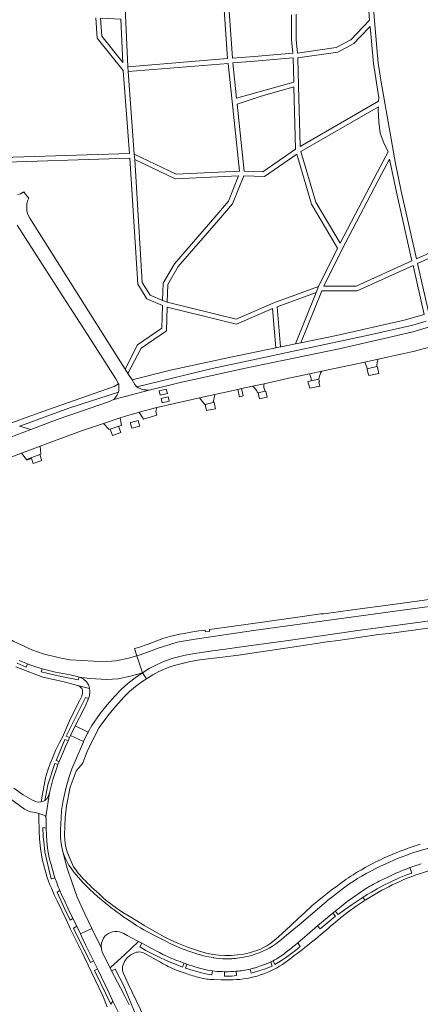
# Model space of a CAD drawing. Extents: x 148869 to 161638, y 453607 to 469810.
# Tile 130 of 256: x 153240 to 153410, y 461830 to 462248. Entities that reach past the tile are written whole.
import ezdxf

# ---------------------------------------------------------------- set-up
doc = ezdxf.new("R2010")
doc.units = 0
for name, color, linetype, lineweight in [('B-RO-VH-VERHARDING_ASFALT-GV', 251, 'CONTINUOUS', 18), ('B-RO-VH-VERHARDING_FUNDERING_ZAND-GV', 251, 'CONTINUOUS', 18), ('B-RO-VH-VERHARDING_STRAATBAKSTEEN-GV', 251, 'CONTINUOUS', 18)]:
    doc.layers.add(name, color=color, linetype=linetype, lineweight=lineweight)

msp = doc.modelspace()

# ---------------------------------------------------------------- linework, layer by layer
at = {"layer": 'B-RO-VH-VERHARDING_ASFALT-GV', "flags": 128}
for points in [[(153238.85, 462161.03), (153249.51, 462144.49), (153259.63, 462128.65), (153268.81, 462114.57), (153280.82, 462095.73), (153281.99, 462093.65), (153282, 462093.62), (153282.03, 462093.56), (153282.14, 462092.21), (153282.04, 462090.85), (153281.9, 462090.2), (153281.27, 462088.72), (153279.98, 462087.07), (153295, 462091.02), (153293.55, 462091.07), (153292.67, 462091.15), (153291.94, 462091.32), (153291.12, 462091.63), (153290.32, 462092.04), (153289.77, 462092.44), (153288.94, 462093.35), (153287.68, 462095.31), (153285.95, 462098.02), (153284.71, 462099.97), (153279.04, 462108.83), (153244.16, 462163.99), (153243.18, 462165.86), (153242.88, 462167.23), (153242.88, 462168.72), (153242.99, 462170.23), (153243.39, 462171.65), (153243.73, 462172.5), (153242.23, 462174.43), (153241.65, 462175.17), (153240.19, 462174.44), (153239.17, 462174.14)], [(153445.23, 462121.67), (153453, 462125.58), (153460.96, 462129.59), (153483.83, 462141.02), (153480.39, 462148.3), (153477.51, 462146.83), (153473.24, 462144.84), (153459.6, 462137.88), (153453.26, 462134.65), (153433.27, 462124.38), (153421.31, 462119.97), (153407.17, 462115.7), (153398.6, 462113.71), (153375.77, 462108.59), (153352.34, 462103.72), (153336, 462100.33), (153307.62, 462094.09), (153295, 462091.02), (153279.98, 462087.07), (153277.73, 462086.01), (153269.86, 462083.36), (153256.21, 462078.67), (153244.68, 462074.29), (153235.66, 462070.94)], [(153411.96, 462123.19), (153403.39, 462120.75), (153374.67, 462114.27), (153359.51, 462111.13), (153357.16, 462110.65), (153351.09, 462109.39), (153350.84, 462109.34), (153348.87, 462108.93), (153329.06, 462104.84), (153304, 462099.42), (153287.68, 462095.31), (153288.94, 462093.35), (153289.77, 462092.44), (153321.77, 462100.21), (153337.25, 462103.46), (153351.72, 462106.55), (153388.27, 462114.36), (153407.14, 462118.64), (153412.82, 462120.3)], [(153407.28, 462107.45), (153416.83, 462109.99)], [(153231.03, 462060.68), (153240.67, 462064.27), (153248.62, 462067.22), (153265.71, 462073.55), (153275.53, 462076.88), (153282.62, 462079.21), (153286.31, 462080.33), (153289.45, 462081.24), (153290.79, 462081.6), (153298.18, 462083.59), (153305.72, 462085.36), (153316.37, 462087.69), (153322.9, 462089.12), (153332.74, 462091.28), (153334.28, 462091.62), (153338.92, 462092.64), (153343.93, 462093.73), (153353.11, 462095.74), (153363.15, 462097.9), (153368.35, 462099.02), (153386.63, 462102.9), (153392.38, 462104.13), (153396.84, 462105.09)], [(153392.38, 462104.13), (153386.63, 462102.9)], [(153387.65, 462100.03), (153391.82, 462101.01)], [(153368.35, 462099.02), (153363.15, 462097.9)], [(153235.66, 462070.94), (153244.68, 462074.29), (153239.88, 462075.67), (153243.46, 462077.01), (153251.39, 462079.96), (153261.28, 462083.46), (153281.9, 462090.2), (153282.04, 462090.85), (153282.14, 462092.21), (153282.03, 462093.56), (153282, 462093.62), (153280.06, 462092.56), (153252.22, 462082.79), (153242.62, 462079.35), (153229.02, 462074.47)], [(153343.93, 462093.73), (153338.92, 462092.64)], [(153363.85, 462094.9), (153367.18, 462095.61)], [(153341.02, 462089.81), (153341.27, 462089.87), (153344.38, 462090.53)], [(153465.74, 462009.2), (153460.97, 462008.57), (153456.72, 462008.02), (153452.57, 462007.44), (153445.11, 462006.51), (153442.06, 462006.11), (153417.06, 462002.49), (153398.63, 462000), (153381.49, 461997.67)], [(153381.49, 461997.67), (153369.32, 461996.02), (153367.92, 461995.94), (153355.29, 461994.08), (153337.14, 461991.56), (153331, 461990.77), (153320.57, 461989.36), (153320.66, 461988.54), (153318.88, 461988.3), (153318.73, 461989.1), (153316.1, 461988.77), (153312.7, 461988.26), (153309.81, 461987.63), (153307.93, 461987.37), (153303.82, 461986.4), (153300.82, 461985.48), (153294.6, 461983.03), (153290.44, 461981.74), (153288.7, 461981.25), (153289.68, 461978.16), (153291.21, 461978.62), (153295.54, 461980.17), (153297.98, 461981.13), (153306.89, 461983.93), (153314.57, 461985.29), (153339.3, 461988.9), (153381.88, 461994.72), (153420.49, 462000)], [(153420.49, 462000), (153381.88, 461994.72), (153339.3, 461988.9), (153314.57, 461985.29), (153306.89, 461983.93), (153297.98, 461981.13), (153295.54, 461980.17), (153291.21, 461978.62), (153289.68, 461978.16), (153292.19, 461970.95), (153295, 461972.73), (153298.04, 461974.38), (153301.55, 461975.92), (153305.14, 461977.19), (153310.23, 461978.36), (153315.28, 461979.31), (153321.96, 461980.26), (153327.38, 461980.92), (153333.19, 461981.87), (153353.07, 461984.56), (153368.13, 461986.7), (153382.67, 461988.7)], [(153382.67, 461988.7), (153411.28, 461992.64), (153439.82, 461996.51), (153448.82, 461997.75), (153453.72, 461998.46), (153462.62, 461999.65), (153466.1, 462000.09), (153467.36, 462000.23), (153468.7, 462000.35)], [(153411.28, 461992.64), (153382.67, 461988.7), (153368.13, 461986.7), (153353.07, 461984.56), (153333.19, 461981.87), (153327.38, 461980.92), (153321.96, 461980.26), (153315.28, 461979.31), (153310.23, 461978.36), (153305.14, 461977.19), (153301.55, 461975.92), (153298.04, 461974.38), (153295, 461972.73), (153292.19, 461970.95), (153293.89, 461968.42), (153294.32, 461968.72), (153296.56, 461970.02), (153299.13, 461971.5), (153303.7, 461973.53), (153306.23, 461974.23), (153311.89, 461975.55), (153316.39, 461976.4), (153326.18, 461977.53), (153332.99, 461978.49), (153355.79, 461981.84), (153355.82, 461981.85), (153370.65, 461984.03), (153375.35, 461984.64), (153383.06, 461985.77), (153392.57, 461987.16), (153396.99, 461987.69), (153421.84, 461991.01)], [(153239.74, 461976.09), (153243.22, 461974.73), (153244.97, 461974.04), (153245.57, 461973.85), (153249.51, 461972.6), (153255.08, 461971.24), (153261.38, 461970.07), (153264.29, 461969.43), (153265.14, 461969.14), (153269.79, 461968.55), (153276.97, 461968.03), (153281.83, 461968.36), (153286.98, 461969.45), (153292.19, 461970.95), (153289.68, 461978.16), (153286.19, 461977.14), (153280.98, 461976.06), (153277.03, 461975.75), (153271.33, 461975.81), (153261.41, 461976.5), (153256.87, 461977.29), (153249.89, 461978.99), (153245.1, 461980.64)], [(153238.27, 461973.5), (153249.81, 461969.05), (153258.79, 461967.12), (153264.51, 461965.59), (153269.62, 461964.22), (153269.43, 461965.08), (153269.19, 461965.88), (153268.82, 461966.57), (153268.27, 461967.15), (153266.9, 461968.35), (153265.64, 461968.97), (153265.14, 461969.14), (153264.77, 461967.93), (153255.53, 461969.77), (153248.98, 461971.34), (153249.51, 461972.6), (153245.57, 461973.85), (153244.97, 461974.04), (153243.22, 461974.73), (153242.68, 461973.36), (153238.78, 461975.08)], [(153263.88, 461887.14), (153262.86, 461888.58), (153260.26, 461894.46), (153259.69, 461896.35), (153259.29, 461898.39), (153258.95, 461901.92), (153259.06, 461905.7), (153259.26, 461909.49), (153259.77, 461914.38), (153261.31, 461922.32), (153264, 461929.17), (153264.72, 461930.23), (153266.16, 461931.89), (153266.78, 461932.71), (153268.66, 461937.47), (153271.29, 461943.07), (153273.71, 461947.77), (153277.86, 461953.19), (153280.73, 461956.72), (153281.89, 461958.03), (153284.26, 461960.56), (153286.64, 461962.93), (153289.22, 461965.12), (153291.88, 461967.07), (153293.89, 461968.42), (153292.19, 461970.95), (153289.03, 461968.81), (153285.93, 461966.34), (153283.09, 461963.82), (153280.32, 461960.97), (153277.11, 461957.29), (153274.19, 461953.58), (153270.65, 461948.51), (153269.05, 461945.73), (153268.8, 461945.29), (153267.06, 461941.69), (153267.02, 461941.61), (153263.44, 461933.38), (153262.14, 461930.1), (153260.76, 461926.32), (153259.62, 461922.3), (153258.41, 461916.63), (153257.73, 461912.43), (153257.52, 461909.3), (153257.28, 461904.26), (153257.28, 461900.76), (153257.67, 461897.62), (153258.25, 461894.92), (153259.13, 461892.58), (153260.77, 461889.28), (153261.74, 461887.96), (153262.4, 461887.06), (153262.72, 461886.64), (153263.09, 461886.17), (153264.86, 461884.04), (153265.7, 461883.07), (153267.39, 461881.23), (153269.33, 461879.33), (153271.75, 461877.09), (153274.05, 461875.07)], [(153256.99, 461878.44), (153257.73, 461876.7), (153259.19, 461873.55), (153260.56, 461870.67), (153262.56, 461866.53), (153264.15, 461863.25), (153265.74, 461859.99), (153270.62, 461862.38), (153267.67, 461868.54), (153264.41, 461875.67), (153262.17, 461881.76), (153260.08, 461887.95), (153258.25, 461894.92), (153257.67, 461897.62), (153257.28, 461900.76), (153257.28, 461904.26), (153257.52, 461909.3), (153257.73, 461912.43), (153258.41, 461916.63), (153259.62, 461922.3), (153260.76, 461926.32), (153262.14, 461930.1), (153263.44, 461933.38), (153267.02, 461941.61), (153267.06, 461941.69), (153261.57, 461944.32), (153261.13, 461943.4), (153260.54, 461942.09), (153259.45, 461939.66), (153259.1, 461938.88), (153258.23, 461936.8), (153256.71, 461933.19), (153256.2, 461931.92)], [(153256.2, 461931.92), (153255.99, 461931.42), (153254.03, 461925.63), (153252.61, 461919.97), (153251.07, 461909.8), (153251.16, 461908.72), (153251.24, 461904.98), (153251.42, 461899.22), (153251.92, 461895.47), (153252.5, 461892.37), (153253.38, 461888.9), (153254.29, 461885.83), (153254.78, 461884.27), (153254.92, 461883.89)], [(153222.17, 461927.43), (153241.94, 461913.04)], [(153245.61, 461911.68), (153246.59, 461911.59), (153248, 461911.16), (153250.13, 461910.49), (153250.71, 461910.17), (153251.07, 461909.8), (153252.61, 461919.97), (153252.08, 461918.42), (153251.45, 461917.42), (153250.75, 461916.8), (153250.55, 461916.7), (153250, 461916.4), (153249.05, 461916.1), (153248.1, 461915.95), (153247.05, 461916.14), (153245.29, 461916.83), (153241.39, 461919.09), (153237.45, 461922)], [(153254.92, 461883.89), (153253.37, 461883.39), (153253.33, 461883.5), (153252.73, 461885.71), (153250.65, 461894.95), (153250.25, 461897.9), (153249.91, 461901.37), (153249.8, 461905.29), (153251.24, 461904.98), (153251.16, 461908.72), (153251.07, 461909.8), (153250.71, 461910.17), (153250.13, 461910.49), (153248, 461911.16), (153248.03, 461909.58), (153248.03, 461909.58), (153248.17, 461903.7), (153248.32, 461900.35), (153248.81, 461896.33), (153249.54, 461891.77), (153250.46, 461888.14), (153251.58, 461884.03), (153252.05, 461882.83), (153252.78, 461880.9), (153253.37, 461879.41), (153254.61, 461876.64), (153255.85, 461874.01), (153259.62, 461866.15), (153261.58, 461862.08), (153266.27, 461852.38), (153270.32, 461844.03), (153275.26, 461833.66), (153277.16, 461829.07)], [(153274.05, 461875.07), (153271.75, 461877.09), (153269.33, 461879.33), (153267.39, 461881.23), (153265.7, 461883.07), (153264.86, 461884.04), (153263.09, 461886.17), (153262.72, 461886.64), (153262.4, 461887.06), (153261.74, 461887.96), (153260.77, 461889.28), (153259.13, 461892.58), (153258.25, 461894.92), (153260.08, 461887.95), (153262.17, 461881.76), (153264.41, 461875.67), (153267.67, 461868.54), (153270.62, 461862.38), (153274.65, 461853.94)], [(153400.91, 461892.14), (153397.19, 461890.56), (153393.07, 461888.66)], [(153393.07, 461888.66), (153397.19, 461890.56), (153400.91, 461892.14)], [(153405.86, 461888.17), (153406.7, 461885.85), (153404.2, 461884.93), (153401.35, 461883.79), (153397.42, 461881.99), (153394.5, 461880.54), (153391.98, 461879.21), (153389.54, 461877.78), (153387.74, 461876.7), (153385.91, 461875.56), (153386.81, 461874.33)], [(153392.84, 461882.41), (153396.46, 461884.18)], [(153279.58, 461831.42), (153278.66, 461830.25), (153276.73, 461834.32), (153271.66, 461844.45), (153273.01, 461845.17), (153271.34, 461848.58), (153270.08, 461847.95), (153262.85, 461862.53), (153264.15, 461863.25), (153262.56, 461866.53), (153261.32, 461865.87), (153259.11, 461870.53), (153255.78, 461877.82), (153256.99, 461878.44)], [(153378.2, 461879.82), (153375.17, 461877.61), (153373.05, 461875.97), (153371.02, 461874.32), (153370.07, 461873.53), (153369.41, 461872.98), (153364.52, 461868.84), (153358.72, 461863.91), (153355, 461860.74), (153353.45, 461859.43), (153352.39, 461858.58), (153351.11, 461857.58), (153350.14, 461856.84), (153348.65, 461855.73), (153347.89, 461855.17), (153347.37, 461854.81)], [(153347.37, 461854.81), (153347.89, 461855.17), (153348.65, 461855.73), (153350.14, 461856.84), (153351.11, 461857.58), (153352.39, 461858.58), (153353.45, 461859.43), (153355, 461860.74), (153358.72, 461863.91), (153364.52, 461868.84), (153369.41, 461872.98), (153370.07, 461873.53), (153371.02, 461874.32), (153373.05, 461875.97), (153375.17, 461877.61), (153378.2, 461879.82)], [(153357.2, 461855.37), (153358.19, 461856.22), (153362.23, 461859.69), (153366.54, 461863.41), (153369.94, 461866.29), (153373.1, 461868.89), (153374.15, 461869.74), (153375.86, 461871.12), (153379.21, 461873.73), (153381.86, 461875.67), (153384.35, 461877.4), (153386.54, 461878.84)], [(153398.39, 461880.82), (153401.28, 461882.19)], [(153275.48, 461875.41), (153273.54, 461877.14)], [(153386.81, 461874.33), (153385.91, 461875.56), (153384.77, 461874.85), (153381.28, 461872.56), (153378.09, 461870.28), (153375.29, 461868.23), (153374.15, 461869.74), (153373.1, 461868.89), (153374.19, 461867.51), (153367.66, 461862.12), (153366.54, 461863.41), (153362.23, 461859.69), (153358.19, 461856.22), (153359.26, 461854.66), (153357.19, 461853.04), (153355.59, 461851.84), (153352.99, 461849.92), (153351.73, 461849.04), (153350.61, 461848.29), (153348.49, 461847.03), (153347.65, 461848.62), (153346.65, 461848.13), (153347.27, 461846.38), (153344.05, 461845.12), (153342.07, 461844.42), (153339.81, 461843.74), (153338.29, 461843.39), (153337.92, 461845.1)], [(153297.43, 461860.98), (153293.12, 461863.5), (153289.69, 461865.56), (153286.52, 461867.5), (153283.83, 461869.18)], [(153302.29, 461856.76), (153298.06, 461858.95), (153294.05, 461861.06), (153292.74, 461861.78), (153291.29, 461862.6), (153289.78, 461863.52), (153287.59, 461864.95), (153283.84, 461867.46)], [(153283.84, 461867.46), (153287.59, 461864.95), (153289.78, 461863.52), (153291.29, 461862.6), (153292.74, 461861.78), (153294.05, 461861.06), (153298.06, 461858.95), (153302.29, 461856.76)], [(153373.34, 461864.34), (153377.06, 461867.4)], [(153274.65, 461853.94), (153270.62, 461862.38), (153265.74, 461859.99), (153266.21, 461859.02), (153268.1, 461855.15), (153271.34, 461848.58), (153273.01, 461845.17), (153277.95, 461834.92), (153279.58, 461831.42), (153281.75, 461826.89), (153286.15, 461817.72), (153291.08, 461807.42), (153296.71, 461795.68), (153297.6, 461793.81), (153299.66, 461789.45), (153302.17, 461784.18), (153304.12, 461780.06), (153305.64, 461776.87)], [(153355.12, 461863.44), (153349.93, 461858.81)], [(153284.17, 461860.16), (153285.56, 461859.4), (153289.85, 461857.1), (153290.46, 461856.77), (153291.83, 461856.04), (153294.93, 461854.39), (153299.35, 461852.08), (153300.8, 461851.35), (153302.8, 461850.4)], [(153321.91, 461844.32), (153321.6, 461842.58), (153318.95, 461843.07), (153316.84, 461843.57), (153313.63, 461844.46), (153310.46, 461845.48), (153311.03, 461847.18), (153309.9, 461847.58), (153309.22, 461845.94), (153306.48, 461847.02), (153303.95, 461848.06), (153301.61, 461849.07), (153299.86, 461849.88), (153296.11, 461851.74), (153293.56, 461853.05), (153290.94, 461854.49), (153291.83, 461856.04), (153290.46, 461856.77), (153284.49, 461851.18), (153278.65, 461845.92), (153278.34, 461845.64), (153279, 461844.37), (153280.55, 461845.09), (153284.16, 461837.95), (153289.51, 461825.3)], [(153316.85, 461852.54), (153313.85, 461853.58)], [(153286.47, 461829.85), (153284.76, 461833.25), (153282.77, 461837.17), (153279, 461844.37), (153278.34, 461845.64), (153275.16, 461851.99)], [(153287.16, 461851.07), (153287.78, 461851.45), (153288.25, 461851.73)], [(153293.47, 461851.58), (153299.01, 461848.47)], [(153323.41, 461849.68), (153322.34, 461849.83), (153322.37, 461849.97), (153320.3, 461850.33), (153318.75, 461850.62), (153317.68, 461850.86), (153315.19, 461851.54)], [(153315.19, 461851.54), (153317.68, 461850.86), (153318.75, 461850.62), (153320.3, 461850.33), (153322.37, 461849.97), (153322.34, 461849.83), (153323.41, 461849.68)], [(153339.35, 461852.51), (153337.64, 461852.04)], [(153351.73, 461847.08), (153355.57, 461849.93)], [(153302.39, 461846.59), (153303.12, 461846.2)], [(153309.9, 461847.58), (153311.03, 461847.18)], [(153315.46, 461845.77), (153316.9, 461845.38), (153317.58, 461845.21)], [(153339.64, 461845.54), (153340.9, 461845.92), (153342.38, 461846.42), (153344.51, 461847.21)], [(153346.65, 461848.13), (153347.65, 461848.62)], [(153324.03, 461752.13), (153325.33, 461749.39), (153326.87, 461750.01), (153330.69, 461742.29), (153331.76, 461739.29), (153330.21, 461738.66), (153331.83, 461735.1), (153333.23, 461735.77), (153336.33, 461728.87), (153334.97, 461728.26), (153336.16, 461725.68), (153337.59, 461726.3), (153343.18, 461715.06), (153345.04, 461715.96), (153320.81, 461766.33), (153315.87, 461776.59), (153308.05, 461791.9), (153297.93, 461814.09), (153286.01, 461838.76), (153284.03, 461843.22)], [(153306.84, 461844.55), (153310.67, 461843.21)], [(153332.02, 461844.15), (153332.13, 461842.39), (153331.19, 461842.26), (153329.95, 461842.14), (153328.61, 461842.08), (153326.99, 461842.07), (153326.98, 461843.97), (153325.89, 461844)], [(153325.89, 461844), (153326.98, 461843.97), (153327.46, 461843.96)], [(153322.47, 461840.61), (153325.66, 461840.52), (153329.08, 461840.52)], [(153281.75, 461826.89), (153279.58, 461831.42)]]:
    msp.add_lwpolyline(points, dxfattribs=at)
at = {"layer": 'B-RO-VH-VERHARDING_ASFALT-GV'}
for points in [[(153396.84, 462105.09, 0.007566), (153407.28, 462107.45)], [(153386.63, 462102.9, -0.108396), (153387.65, 462100.03)], [(153391.82, 462101.01, -0.112999), (153392.38, 462104.13)], [(153363.15, 462097.9, -0.157247), (153363.85, 462094.9)], [(153367.18, 462095.61, -0.152241), (153368.35, 462099.02)], [(153338.92, 462092.64, -0.212291), (153341.02, 462089.81)], [(153344.38, 462090.53, -0.247469), (153343.93, 462093.73)], [(153245.1, 461980.64, -0.036387), (153221.36, 461993.45)], [(153241.94, 461913.04, 0.133818), (153245.61, 461911.68)], [(153410.3, 461898.13, 0.058005), (153383.65, 461886.38)], [(153414.09, 461896.51, 0.034382), (153400.91, 461892.14)], [(153400.91, 461892.14, -0.034382), (153414.09, 461896.51)], [(153266.08, 461884.38, -0.015315), (153263.88, 461887.14)], [(153393.07, 461888.66, 0.051502), (153378.2, 461879.82)], [(153378.2, 461879.82, -0.051502), (153393.07, 461888.66)], [(153396.46, 461884.18, -0.024262), (153405.86, 461888.17)], [(153401.28, 461882.19, -0.043623), (153415.13, 461887.11)], [(153405.86, 461888.17, -0.012534), (153410.66, 461889.82)], [(153410.66, 461889.82, 0.012534), (153405.86, 461888.17)], [(153256.99, 461878.44, -0.016166), (153254.92, 461883.89)], [(153254.92, 461883.89, 0.016166), (153256.99, 461878.44)], [(153273.54, 461877.14, -0.023332), (153266.08, 461884.38)], [(153383.65, 461886.38, 0.027512), (153375.98, 461881.16)], [(153375.98, 461881.16, 0.020829), (153364.37, 461872.06)], [(153386.54, 461878.84, -0.034108), (153392.84, 461882.41)], [(153386.81, 461874.33, -0.028037), (153398.39, 461880.82)], [(153283.84, 461867.46, -0.024131), (153274.05, 461875.07)], [(153274.05, 461875.07, 0.024131), (153283.84, 461867.46)], [(153283.83, 461869.18, -0.048746), (153275.48, 461875.41)], [(153377.06, 461867.4, -0.025416), (153386.81, 461874.33)], [(153364.37, 461872.06, 0.008057), (153355.12, 461863.44)], [(153355.57, 461849.93, 0.020379), (153373.34, 461864.34)], [(153274.65, 461853.94, -0.164992), (153275.6, 461858.22)], [(153275.6, 461858.22, -0.162965), (153278.52, 461860.67)], [(153278.52, 461860.67, -0.139857), (153282.32, 461860.87)], [(153282.32, 461860.87, -0.073476), (153284.17, 461860.16)], [(153313.85, 461853.58, -0.056421), (153297.43, 461860.98)], [(153349.93, 461858.81, -0.120176), (153339.35, 461852.51)], [(153275.16, 461851.99, -0.074269), (153274.65, 461853.94)], [(153315.19, 461851.54, -0.041602), (153302.29, 461856.76)], [(153302.29, 461856.76, 0.041602), (153315.19, 461851.54)], [(153347.37, 461854.81, -0.089674), (153335.87, 461850.31)], [(153335.87, 461850.31, 0.089674), (153347.37, 461854.81)], [(153352.84, 461851.94, 0.011286), (153357.2, 461855.37)], [(153283.62, 461846.15, -0.189338), (153287.16, 461851.07)], [(153288.25, 461851.73, -0.264841), (153293.47, 461851.58)], [(153302.8, 461850.4, 0.017803), (153309.9, 461847.58)], [(153337.64, 461852.04, -0.137119), (153316.85, 461852.54)], [(153329.23, 461849.43, -0.023889), (153323.41, 461849.68)], [(153323.41, 461849.68, 0.023889), (153329.23, 461849.43)], [(153335.87, 461850.31, -0.045162), (153329.23, 461849.43)], [(153329.23, 461849.43, 0.045162), (153335.87, 461850.31)], [(153347.65, 461848.62, 0.047053), (153352.84, 461851.94)], [(153284.03, 461843.22, -0.11479), (153283.62, 461846.15)], [(153299.01, 461848.47, 0.010984), (153302.39, 461846.59)], [(153303.12, 461846.2, 0.040342), (153306.84, 461844.55)], [(153311.03, 461847.18, 0.010348), (153315.46, 461845.77)], [(153317.58, 461845.21, 0.033204), (153321.91, 461844.32)], [(153329.08, 461840.52, 0.146597), (153351.73, 461847.08)], [(153332.02, 461844.15, 0.033946), (153337.92, 461845.1)], [(153337.92, 461845.1, -0.033946), (153332.02, 461844.15)], [(153337.92, 461845.1, 0.010339), (153339.64, 461845.54)], [(153344.51, 461847.21, 0.016754), (153346.65, 461848.13)], [(153310.67, 461843.21, 0.034464), (153316.47, 461841.45)], [(153316.47, 461841.45, 0.057656), (153322.47, 461840.61)], [(153321.91, 461844.32, 0.029384), (153325.89, 461844)], [(153325.89, 461844, -0.029384), (153321.91, 461844.32)], [(153327.46, 461843.96, 0.025454), (153332.02, 461844.15)]]:
    msp.add_lwpolyline(points, format="xyb", dxfattribs=at)
at = {"layer": 'B-RO-VH-VERHARDING_ASFALT-GV', "flags": 128}
for points in [[(153332.74, 462091.28), (153333.41, 462088.22), (153333.62, 462088.26), (153334.51, 462088.45), (153334.95, 462088.55), (153334.28, 462091.62)], [(153299.69, 462088.84), (153299.24, 462090.7), (153302.27, 462091.44), (153302.72, 462089.58)], [(153299.69, 462088.84), (153302.72, 462089.58), (153302.27, 462091.44), (153299.24, 462090.7)], [(153303.54, 462086.36), (153300.51, 462085.61), (153300.06, 462087.43), (153303.08, 462088.19)], [(153303.54, 462086.36), (153303.08, 462088.19), (153300.06, 462087.43), (153300.51, 462085.61)], [(153322.14, 462085.73), (153322.9, 462089.12), (153316.37, 462087.69), (153318.62, 462084.91), (153318.73, 462084.93)], [(153298.18, 462083.59), (153290.79, 462081.6), (153292.53, 462078.71), (153298.18, 462080.38), (153297.87, 462081.92)], [(153278.39, 462074.4), (153282.02, 462075.63), (153283.17, 462076.02), (153282.62, 462079.21), (153275.53, 462076.88), (153277.96, 462074.25)], [(153240.67, 462064.27), (153242.84, 462061.51), (153248.45, 462063.62), (153248.85, 462063.77), (153248.62, 462067.22)], [(153292.19, 461970.95), (153286.98, 461969.45), (153281.83, 461968.36), (153276.97, 461968.03), (153269.79, 461968.55), (153265.14, 461969.14), (153265.64, 461968.97), (153266.9, 461968.35), (153268.27, 461967.15), (153268.82, 461966.57), (153269.19, 461965.88), (153269.43, 461965.08), (153269.62, 461964.22), (153269.64, 461964.15), (153269.76, 461963.34), (153269.73, 461962.5), (153269.49, 461960.54), (153269.23, 461959.98), (153267.89, 461956.95), (153265.4, 461951.93), (153263.54, 461948.37), (153269.05, 461945.73), (153270.65, 461948.51), (153274.19, 461953.58), (153277.11, 461957.29), (153280.32, 461960.97), (153283.09, 461963.82), (153285.93, 461966.34), (153289.03, 461968.81)], [(153261.13, 461943.4), (153259.74, 461944.02), (153263.1, 461950.83), (153267.95, 461960.41), (153269.23, 461959.98), (153269.49, 461960.54), (153269.73, 461962.5), (153269.76, 461963.34), (153269.64, 461964.15), (153269.62, 461964.22), (153264.51, 461965.59), (153265.55, 461965.16), (153266.37, 461964.25), (153266.63, 461963.57), (153266.68, 461962.28), (153266.36, 461960.99), (153265.41, 461958.99), (153261.58, 461951.52), (153258.05, 461943.65), (153256.85, 461941.39), (153255.15, 461937.88), (153253.89, 461934.69), (153252.92, 461932.41), (153251.74, 461929.1), (153250.88, 461926.34), (153249.68, 461919.39), (153249.05, 461916.1), (153250, 461916.4), (153250.55, 461916.7), (153251.92, 461923.38), (153254.84, 461932.4), (153256.2, 461931.92), (153256.71, 461933.19), (153255.48, 461933.69), (153256.97, 461937.31), (153258.15, 461940.2), (153259.14, 461942.63), (153260.54, 461942.09)], [(153263.54, 461948.37), (153263.29, 461947.91), (153261.57, 461944.32), (153267.06, 461941.69), (153268.8, 461945.29), (153269.05, 461945.73)]]:
    msp.add_lwpolyline(points, close=True, dxfattribs=at)
at = {"layer": 'B-RO-VH-VERHARDING_FUNDERING_ZAND-GV', "flags": 128}
for points in [[(153384.95, 462298.56), (153388.72, 462248.12), (153380.76, 462239.83), (153374.56, 462236.47), (153358.1, 462234.18), (153357.55, 462239.98), (153357.55, 462250.67)], [(153425.71, 462154.42), (153408.61, 462146.73), (153402.1, 462175.46), (153399.68, 462187.2), (153393.45, 462222.71), (153392.32, 462229.92), (153390.75, 462247.83), (153386.83, 462300.25)], [(153324.91, 462281.52), (153328.36, 462231.79), (153285.9, 462228.27), (153286.02, 462226.27), (153328.53, 462229.8), (153333.41, 462184.04), (153306.5, 462182.76), (153288.66, 462191.19), (153288.81, 462188.9), (153306.1, 462180.74), (153333.01, 462182.02), (153328.66, 462171.21), (153322.96, 462164.43), (153305.75, 462144.71), (153300.87, 462136.38), (153300.66, 462129.1), (153302.64, 462128.34), (153302.85, 462135.81), (153307.38, 462143.54), (153324.48, 462163.13), (153330.4, 462170.17), (153335.18, 462182.07), (153343.96, 462181.71), (153357.73, 462191.21), (153364.01, 462170), (153375.07, 462151.27), (153367, 462134.96), (153365.95, 462132.45), (153357.16, 462110.65), (153359.51, 462111.13), (153368.39, 462133.16), (153383.42, 462133.16), (153407.2, 462143.9), (153411.96, 462123.19)], [(153355.55, 462250.46), (153355.55, 462239.89), (153356.1, 462234.1), (153339.64, 462232.75), (153330.35, 462231.96), (153326.89, 462281.85)], [(153225.24, 462187.58), (153286.77, 462189.5), (153290.1, 462136.06), (153293.99, 462129.77), (153300.6, 462126.95), (153300.33, 462117.26), (153290.03, 462110.22), (153284.71, 462099.97), (153285.95, 462098.02), (153291.58, 462108.85), (153302.3, 462116.18), (153302.58, 462126.29), (153332.1, 462118.98), (153347.49, 462125.62), (153348.87, 462108.93), (153350.84, 462109.34), (153349.43, 462126.42), (153365.95, 462132.45), (153367, 462134.96), (153348.01, 462128.02), (153331.93, 462121.08), (153302.64, 462128.34), (153300.66, 462129.1), (153295.36, 462131.36), (153292.06, 462136.69), (153288.81, 462188.9), (153288.66, 462191.19), (153286.02, 462226.27), (153285.9, 462228.27), (153283.92, 462272.27)], [(153272.24, 462249.1), (153272.84, 462240.51), (153283.98, 462226.8), (153286.63, 462191.5), (153223.56, 462189.53)], [(153413.89, 462123.74), (153409.06, 462144.74), (153426.37, 462152.52)]]:
    msp.add_lwpolyline(points, dxfattribs=at)
for points in [[(153274.79, 462241.28), (153274.25, 462248.99), (153282.99, 462248.52), (153283.82, 462230.17)], [(153375.19, 462234.53), (153382.01, 462238.23), (153384.54, 462240.87), (153388.95, 462245.47), (153390.33, 462229.68), (153392.62, 462215.12), (153392.55, 462213.72), (153359.25, 462194.52), (153358.54, 462220.31), (153358.22, 462232.18)], [(153339.8, 462230.75), (153356.22, 462232.1), (153356.5, 462221.82), (153332.12, 462215.03), (153330.52, 462229.97)], [(153342.14, 462215.74), (153356.56, 462219.76), (153357.28, 462193.33), (153343.38, 462183.73), (153335.42, 462184.06), (153332.39, 462212.49)], [(153359.48, 462192.34), (153392.45, 462211.35), (153392.39, 462210.13), (153392.7, 462204.96), (153393.24, 462200.09), (153394.77, 462195.98), (153396.62, 462192.22), (153392.05, 462183.72), (153376.15, 462153.37), (153365.86, 462170.81)], [(153397.23, 462189.13), (153400.15, 462175.04), (153406.75, 462145.89), (153382.99, 462135.16), (153369.33, 462135.16), (153377.09, 462150.86), (153393.82, 462182.78)]]:
    msp.add_lwpolyline(points, close=True, dxfattribs=at)
at = {"layer": 'B-RO-VH-VERHARDING_STRAATBAKSTEEN-GV', "flags": 128}
for points in [[(153387.65, 462100.03), (153387.86, 462099.09), (153388.33, 462097.22), (153392.64, 462098.13), (153392.2, 462099.98), (153391.94, 462101.04), (153391.82, 462101.01)], [(153367.4, 462094.59), (153367.18, 462095.61), (153363.85, 462094.9), (153362.51, 462094.61), (153362.76, 462093.69), (153363.26, 462091.86), (153367.5, 462092.7), (153367.09, 462094.52)], [(153345.13, 462087.99), (153344.77, 462089.89), (153344.64, 462090.58), (153344.38, 462090.53), (153341.27, 462089.87), (153341.44, 462089.12), (153341.85, 462087.26)], [(153318.9, 462084.22), (153319.36, 462082.29), (153323.17, 462083.12), (153322.72, 462085.1), (153322.55, 462085.82), (153322.14, 462085.73), (153318.73, 462084.93)], [(153282.02, 462075.63), (153278.39, 462074.4), (153278.54, 462073.98), (153279.18, 462072.21), (153279.34, 462071.75), (153282.87, 462072.99), (153282.72, 462073.43), (153282.14, 462075.27)], [(153287.24, 462077.21), (153286.98, 462077.13), (153287.09, 462076.66), (153287.54, 462074.81), (153290.95, 462075.65), (153290.5, 462077.46), (153290.34, 462078.11)], [(153249.2, 462061.44), (153248.57, 462063.25), (153248.45, 462063.62), (153242.84, 462061.51), (153242.93, 462061.28), (153244.89, 462062.01), (153245.57, 462060.22), (153245.71, 462059.84), (153249.3, 462061.14)]]:
    msp.add_lwpolyline(points, close=True, dxfattribs=at)

doc.saveas('drawing.dxf')
